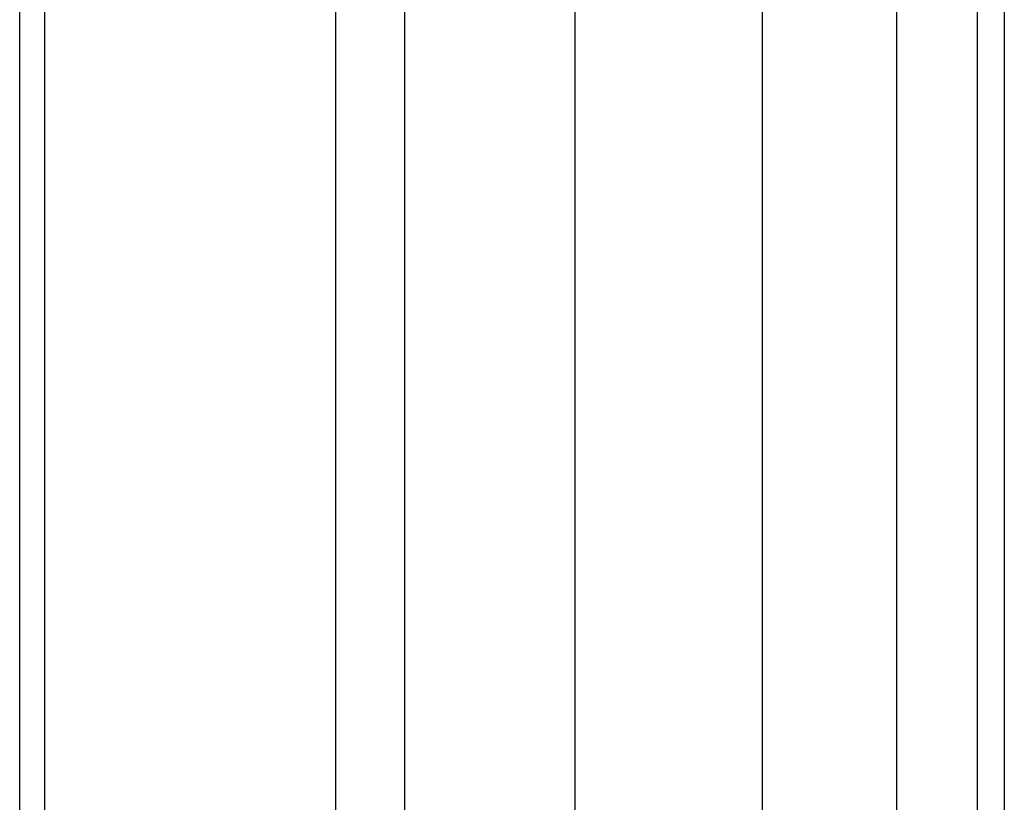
# Model space of a CAD drawing. Extents: x 0.1 to 12.1, y -6 to 6.
# Tile 151 of 181: x 9.777 to 10.065, y 0.474 to 0.703. Entities that reach past the tile are written whole.
import ezdxf

# ---------------------------------------------------------------- set-up
doc = ezdxf.new("R2010")
doc.units = 0
doc.header["$LTSCALE"] = 2.54
doc.layers.get('0').update_dxf_attribs({"linetype": 'CONTINUOUS'})

# ---------------------------------------------------------------- blocks, each defined once
blk = doc.blocks.new('DROPS_COLOR_C_STL')
at = {"color": 0}
for p, q in [((9.77674, -0.86832, 15.79797), (9.77674, 0.93168, 15.79797)), ((9.77674, -0.86832, 15.79797), (9.77674, 0.93168, 15.79797)), ((9.77674, -0.86832, 25.21842), (9.77674, 0.93168, 25.21842)), ((9.77674, -0.86832, 25.21842), (9.77674, 0.93168, 25.21842)), ((9.78401, 0.9, 38.05318), (9.78401, -0.9, 38.05318)), ((9.78401, 0.9, 38.05318), (9.78401, -0.9, 38.05318)), ((9.86913, 0.9, 38.28961), (9.86913, -0.9, 38.28961)), ((9.86913, 0.9, 38.28961), (9.86913, -0.9, 38.28961)), ((9.88945, -0.9, 27.89805), (9.88945, 0.9, 27.89805)), ((9.88945, -0.9, 27.89805), (9.88945, 0.9, 27.89805)), ((9.93924, 0.9, 38.53092), (9.93924, -0.9, 38.53092)), ((9.93924, 0.9, 38.53092), (9.93924, -0.9, 38.53092)), ((9.99406, 0.9, 38.77616), (9.99406, -0.9, 38.77616)), ((9.99406, 0.9, 38.77616), (9.99406, -0.9, 38.77616)), ((10.03336, 0.9, 39.02435), (10.03336, -0.9, 39.02435)), ((10.03336, 0.9, 39.02435), (10.03336, -0.9, 39.02435)), ((10.05701, 0.9, 39.27452), (10.05701, -0.9, 39.27452)), ((10.05701, 0.9, 39.27452), (10.05701, -0.9, 39.27452)), ((10.06491, 0.9, 39.52568), (10.06491, -0.9, 39.52568)), ((10.06491, 0.9, 39.52568), (10.06491, -0.9, 39.52568))]:
    blk.add_line(p, q, dxfattribs=at)

msp = doc.modelspace()

# ---------------------------------------------------------------- block references
at = {"color": 0}
msp.add_blockref('DROPS_COLOR_C_STL', (0, 0), dxfattribs=at)

doc.saveas('drawing.dxf')
